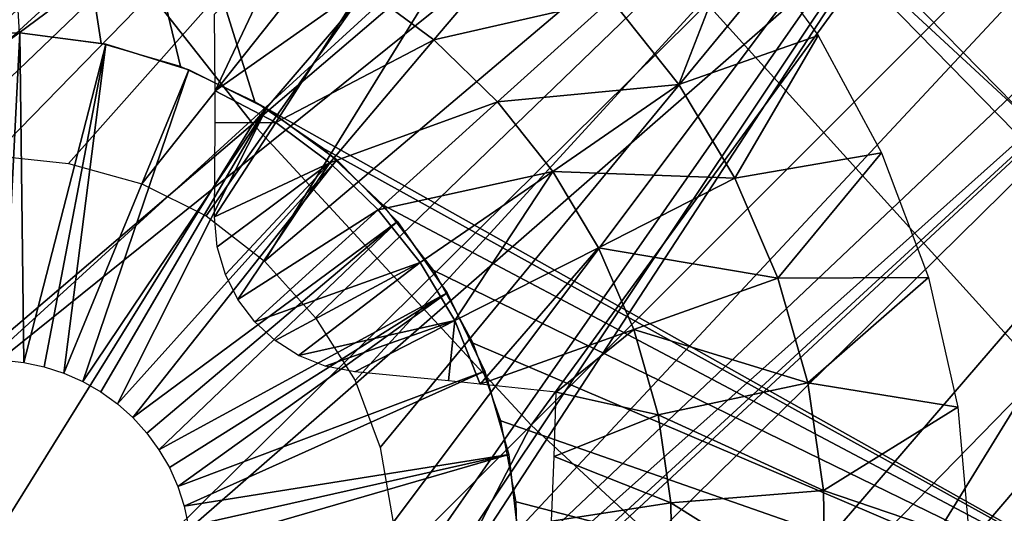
# Model space of a CAD drawing. Header units: millimetres. Extents: x -30.2 to 30.2, y -30.2 to 30.2.
# Tile 31 of 256: x -14 to -10.7, y -12.6 to -11. Entities that reach past the tile are written whole.
import ezdxf

# ---------------------------------------------------------------- set-up
doc = ezdxf.new("R2010")
doc.units = ezdxf.units.MM
doc.header["$LTSCALE"] = 52.148148
for name, color, linetype in [('107', 7, 'CONTINUOUS'), ('112', 7, 'CONTINUOUS'), ('122', 7, 'CONTINUOUS'), ('180', 7, 'CONTINUOUS'), ('2', 7, 'CONTINUOUS'), ('206', 7, 'CONTINUOUS'), ('325', 7, 'CONTINUOUS'), ('357', 7, 'CONTINUOUS'), ('358', 7, 'CONTINUOUS'), ('359', 7, 'CONTINUOUS'), ('360', 7, 'CONTINUOUS'), ('361', 7, 'CONTINUOUS'), ('73', 7, 'CONTINUOUS'), ('77', 7, 'CONTINUOUS'), ('82', 7, 'CONTINUOUS')]:
    doc.layers.add(name, color=color, linetype=linetype)

msp = doc.modelspace()

# ---------------------------------------------------------------- linework, layer by layer
at = {"layer": '107', "color": 251, "linetype": 'Continuous', "true_color": 0x4c4c4c}
for points in [[(-11.5063, -10.4051, -130.1837), (-10.1181, -10.0953, -131.4064), (-10.6351, -11.294, -130.1837), (-11.5063, -10.4051, -130.1837)], [(-11.6705, -19.7983, -122.7), (-12.4756, -19.3011, -122.7), (-7.3619, -12.2512, -131.4064), (-11.6705, -19.7983, -122.7)], [(-7.3619, -12.2512, -131.4064), (-12.4756, -19.3011, -122.7), (-8.5864, -13.398, -129.7829), (-7.3619, -12.2512, -131.4064)], [(-6.7519, -12.5977, -131.4064), (-11.6705, -19.7983, -122.7), (-7.3619, -12.2512, -131.4064), (-6.7519, -12.5977, -131.4064)]]:
    msp.add_3dface(points, dxfattribs=at)
at = {"layer": '112', "color": 251, "linetype": 'Continuous', "true_color": 0x4c4c4c}
for points in [[(-13.4485, 1.9183, -131.7), (-13.3362, 2.5725, -131.7), (0.6319, -13.5701, -131.7), (-13.4485, 1.9183, -131.7)], [(-13.3362, 2.5725, -131.7), (-5.9544, -5.3424, -131.7), (0.6319, -13.5701, -131.7), (-13.3362, 2.5725, -131.7)], [(-13.5711, 0.6036, -131.7), (-13.4485, 1.9183, -131.7), (-0.6768, -13.5679, -131.7), (-13.5711, 0.6036, -131.7)], [(-0.6768, -13.5679, -131.7), (-13.4485, 1.9183, -131.7), (0.6319, -13.5701, -131.7), (-0.6768, -13.5679, -131.7)], [(-13.563, -0.7327, -131.7), (-13.5711, 0.6036, -131.7), (-1.9947, -13.4364, -131.7), (-13.563, -0.7327, -131.7)], [(-1.9947, -13.4364, -131.7), (-13.5711, 0.6036, -131.7), (-0.6768, -13.5679, -131.7), (-1.9947, -13.4364, -131.7)], [(-13.4273, -2.0581, -131.7), (-13.563, -0.7327, -131.7), (-3.2919, -13.1801, -131.7), (-13.4273, -2.0581, -131.7)], [(-3.2919, -13.1801, -131.7), (-13.563, -0.7327, -131.7), (-1.9947, -13.4364, -131.7), (-3.2919, -13.1801, -131.7)], [(-13.1663, -3.3439, -131.7), (-13.4273, -2.0581, -131.7), (-4.5421, -12.8019, -131.7), (-13.1663, -3.3439, -131.7)], [(-4.5421, -12.8019, -131.7), (-13.4273, -2.0581, -131.7), (-3.2919, -13.1801, -131.7), (-4.5421, -12.8019, -131.7)], [(-12.7724, -4.615, -131.7), (-13.1663, -3.3439, -131.7), (-5.7701, -12.2926, -131.7), (-12.7724, -4.615, -131.7)], [(-5.7701, -12.2926, -131.7), (-13.1663, -3.3439, -131.7), (-4.5421, -12.8019, -131.7), (-5.7701, -12.2926, -131.7)], [(-12.2547, -5.854, -131.7), (-12.7724, -4.615, -131.7), (-6.9571, -11.6629, -131.7), (-12.2547, -5.854, -131.7)], [(-6.9571, -11.6629, -131.7), (-12.7724, -4.615, -131.7), (-5.7701, -12.2926, -131.7), (-6.9571, -11.6629, -131.7)], [(-8.0669, -10.9302, -131.7), (-12.2547, -5.854, -131.7), (-6.9571, -11.6629, -131.7), (-8.0669, -10.9302, -131.7)]]:
    msp.add_3dface(points, dxfattribs=at)
at = {"layer": '122', "color": 251, "linetype": 'Continuous', "true_color": 0x4c4c4c}
for points in [[(-11.5063, -10.4051, -130.1837), (-10.6351, -11.294, -130.1837), (-11.5522, -10.4466, -123.0965), (-11.5063, -10.4051, -130.1837)], [(-11.5522, -10.4466, -123.0965), (-10.6351, -11.294, -130.1837), (-10.6918, -11.3256, -123.0965), (-11.5522, -10.4466, -123.0965)]]:
    msp.add_3dface(points, dxfattribs=at)
at = {"layer": '180', "color": 251, "linetype": 'Continuous', "true_color": 0x4c4c4c}
for points in [[(-3.3991, -12.5941, -129.9), (-12.7585, -2.7237, -129.9), (-4.0131, -12.4132, -129.9), (-3.3991, -12.5941, -129.9)], [(-12.7585, -2.7237, -129.9), (-3.3991, -12.5941, -129.9), (-7.8659, -7.1692, -129.9), (-12.7585, -2.7237, -129.9)], [(-4.0131, -12.4132, -129.9), (-12.7585, -2.7237, -129.9), (-12.5948, -3.3794, -129.9), (-4.0131, -12.4132, -129.9)], [(-4.6168, -12.2004, -129.9), (-4.0131, -12.4132, -129.9), (-12.5948, -3.3794, -129.9), (-4.6168, -12.2004, -129.9)], [(-5.2163, -11.9546, -129.9), (-4.6168, -12.2004, -129.9), (-12.5948, -3.3794, -129.9), (-5.2163, -11.9546, -129.9)], [(-12.404, -4.0175, -129.9), (-5.2163, -11.9546, -129.9), (-12.5948, -3.3794, -129.9), (-12.404, -4.0175, -129.9)], [(-5.8073, -11.6776, -129.9), (-5.2163, -11.9546, -129.9), (-12.404, -4.0175, -129.9), (-5.8073, -11.6776, -129.9)], [(-12.1862, -4.6379, -129.9), (-5.8073, -11.6776, -129.9), (-12.404, -4.0175, -129.9), (-12.1862, -4.6379, -129.9)], [(-6.3857, -11.3717, -129.9), (-5.8073, -11.6776, -129.9), (-12.1862, -4.6379, -129.9), (-6.3857, -11.3717, -129.9)], [(-11.9413, -5.2408, -129.9), (-6.3857, -11.3717, -129.9), (-12.1862, -4.6379, -129.9), (-11.9413, -5.2408, -129.9)], [(-6.9474, -11.039, -129.9), (-6.3857, -11.3717, -129.9), (-11.9413, -5.2408, -129.9), (-6.9474, -11.039, -129.9)], [(-11.6694, -5.8261, -129.9), (-6.9474, -11.039, -129.9), (-11.9413, -5.2408, -129.9), (-11.6694, -5.8261, -129.9)], [(-7.4884, -10.6816, -129.9), (-6.9474, -11.039, -129.9), (-11.6694, -5.8261, -129.9), (-7.4884, -10.6816, -129.9)]]:
    msp.add_3dface(points, dxfattribs=at)
at = {"layer": '2', "color": 251, "linetype": 'Continuous', "true_color": 0x4c4c4c}
for points in [[(-13.2291, -11.2988, 6.644), (-9.3831, -6.8172, 6.8418), (-14.0749, -10.226, 6.644), (-13.2291, -11.2988, 6.644)], [(-8.8193, -7.5324, 6.8418), (-9.3831, -6.8172, 6.8418), (-13.2291, -11.2988, 6.644), (-8.8193, -7.5324, 6.8418)], [(-12.3019, -12.3019, 6.644), (-8.8193, -7.5324, 6.8418), (-13.2291, -11.2988, 6.644), (-12.3019, -12.3019, 6.644)], [(-8.2012, -8.2012, 6.8418), (-8.8193, -7.5324, 6.8418), (-12.3019, -12.3019, 6.644), (-8.2012, -8.2012, 6.8418)], [(-11.2988, -13.2291, 6.644), (-8.2012, -8.2012, 6.8418), (-12.3019, -12.3019, 6.644), (-11.2988, -13.2291, 6.644)], [(-7.5324, -8.8193, 6.8418), (-8.2012, -8.2012, 6.8418), (-11.2988, -13.2291, 6.644), (-7.5324, -8.8193, 6.8418)], [(-10.226, -14.0749, 6.644), (-7.5324, -8.8193, 6.8418), (-11.2988, -13.2291, 6.644), (-10.226, -14.0749, 6.644)], [(-17.6365, -15.063, 6.367), (-13.2291, -11.2988, 6.644), (-14.0749, -10.226, 6.644), (-17.6365, -15.063, 6.367)], [(-17.6365, -15.063, 6.367), (-16.4003, -16.4003, 6.367), (-13.2291, -11.2988, 6.644), (-17.6365, -15.063, 6.367)], [(-16.4003, -16.4003, 6.367), (-12.3019, -12.3019, 6.644), (-13.2291, -11.2988, 6.644), (-16.4003, -16.4003, 6.367)], [(-16.4003, -16.4003, 6.367), (-15.063, -17.6365, 6.367), (-12.3019, -12.3019, 6.644), (-16.4003, -16.4003, 6.367)], [(-15.063, -17.6365, 6.367), (-11.2988, -13.2291, 6.644), (-12.3019, -12.3019, 6.644), (-15.063, -17.6365, 6.367)]]:
    msp.add_3dface(points, dxfattribs=at)
at = {"layer": '206', "color": 251, "linetype": 'Continuous', "true_color": 0x4c4c4c}
for points in [[(-18.623, -11.617, -121.7), (-12.8676, -4.9511, -121.7), (-19.0869, -10.8352, -121.7), (-18.623, -11.617, -121.7)], [(-12.3518, -6.1223, -121.7), (-12.8676, -4.9511, -121.7), (-18.623, -11.617, -121.7), (-12.3518, -6.1223, -121.7)], [(-18.1276, -12.3769, -121.7), (-12.3518, -6.1223, -121.7), (-18.623, -11.617, -121.7), (-18.1276, -12.3769, -121.7)], [(-11.7409, -7.227, -121.7), (-12.3518, -6.1223, -121.7), (-18.1276, -12.3769, -121.7), (-11.7409, -7.227, -121.7)], [(-17.5989, -13.1169, -121.7), (-11.7409, -7.227, -121.7), (-18.1276, -12.3769, -121.7), (-17.5989, -13.1169, -121.7)], [(-11.7409, -7.227, -121.7), (-17.5989, -13.1169, -121.7), (-14.9921, -11.7489, -121.7), (-11.7409, -7.227, -121.7)], [(-11.7409, -7.227, -121.7), (-14.9921, -11.7489, -121.7), (-14.7752, -11.5964, -121.7), (-11.7409, -7.227, -121.7)], [(-11.0339, -8.2663, -121.7), (-11.7409, -7.227, -121.7), (-14.7752, -11.5964, -121.7), (-11.0339, -8.2663, -121.7)], [(-14.5537, -11.4879, -121.7), (-11.0339, -8.2663, -121.7), (-14.7752, -11.5964, -121.7), (-14.5537, -11.4879, -121.7)], [(-14.3274, -11.4235, -121.7), (-11.0339, -8.2663, -121.7), (-14.5537, -11.4879, -121.7), (-14.3274, -11.4235, -121.7)], [(-14.0924, -11.404, -121.7), (-11.0339, -8.2663, -121.7), (-14.3274, -11.4235, -121.7), (-14.0924, -11.404, -121.7)], [(-13.8424, -11.4308, -121.7), (-11.0339, -8.2663, -121.7), (-14.0924, -11.404, -121.7), (-13.8424, -11.4308, -121.7)], [(-13.5988, -11.4992, -121.7), (-11.0339, -8.2663, -121.7), (-13.8424, -11.4308, -121.7), (-13.5988, -11.4992, -121.7)], [(-13.3842, -11.605, -121.7), (-11.0339, -8.2663, -121.7), (-13.5988, -11.4992, -121.7), (-13.3842, -11.605, -121.7)], [(-13.1904, -11.7565, -121.7), (-11.0339, -8.2663, -121.7), (-13.3842, -11.605, -121.7), (-13.1904, -11.7565, -121.7)], [(-10.2252, -9.2465, -121.7), (-11.0339, -8.2663, -121.7), (-13.1904, -11.7565, -121.7), (-10.2252, -9.2465, -121.7)], [(-13.0197, -11.9452, -121.7), (-10.2252, -9.2465, -121.7), (-13.1904, -11.7565, -121.7), (-13.0197, -11.9452, -121.7)], [(-12.8884, -12.1532, -121.7), (-10.2252, -9.2465, -121.7), (-13.0197, -11.9452, -121.7), (-12.8884, -12.1532, -121.7)], [(-9.331, -10.1495, -121.7), (-10.2252, -9.2465, -121.7), (-12.8892, -13.3285, -121.7), (-9.331, -10.1495, -121.7)], [(-12.8892, -13.3285, -121.7), (-10.2252, -9.2465, -121.7), (-12.8025, -13.1098, -121.7), (-12.8892, -13.3285, -121.7)], [(-12.8047, -12.3773, -121.7), (-10.2252, -9.2465, -121.7), (-12.8884, -12.1532, -121.7), (-12.8047, -12.3773, -121.7)], [(-12.761, -12.6266, -121.7), (-10.2252, -9.2465, -121.7), (-12.8047, -12.3773, -121.7), (-12.761, -12.6266, -121.7)], [(-12.8025, -13.1098, -121.7), (-10.2252, -9.2465, -121.7), (-12.7595, -12.878, -121.7), (-12.8025, -13.1098, -121.7)], [(-12.7595, -12.878, -121.7), (-10.2252, -9.2465, -121.7), (-12.761, -12.6266, -121.7), (-12.7595, -12.878, -121.7)], [(-8.3678, -10.9571, -121.7), (-9.331, -10.1495, -121.7), (-15.1487, -15.8796, -121.7), (-8.3678, -10.9571, -121.7)], [(-15.1487, -15.8796, -121.7), (-9.331, -10.1495, -121.7), (-13.1928, -13.7386, -121.7), (-15.1487, -15.8796, -121.7)], [(-13.1928, -13.7386, -121.7), (-9.331, -10.1495, -121.7), (-13.0193, -13.5381, -121.7), (-13.1928, -13.7386, -121.7)], [(-13.0193, -13.5381, -121.7), (-9.331, -10.1495, -121.7), (-12.8892, -13.3285, -121.7), (-13.0193, -13.5381, -121.7)], [(-14.4686, -16.5038, -121.7), (-8.3678, -10.9571, -121.7), (-15.1487, -15.8796, -121.7), (-14.4686, -16.5038, -121.7)], [(-13.7683, -17.0945, -121.7), (-8.3678, -10.9571, -121.7), (-14.4686, -16.5038, -121.7), (-13.7683, -17.0945, -121.7)], [(-7.3299, -11.6757, -121.7), (-8.3678, -10.9571, -121.7), (-13.7683, -17.0945, -121.7), (-7.3299, -11.6757, -121.7)], [(-13.0486, -17.65, -121.7), (-7.3299, -11.6757, -121.7), (-13.7683, -17.0945, -121.7), (-13.0486, -17.65, -121.7)], [(-6.2163, -12.3063, -121.7), (-7.3299, -11.6757, -121.7), (-13.0486, -17.65, -121.7), (-6.2163, -12.3063, -121.7)], [(-12.2998, -18.1778, -121.7), (-6.2163, -12.3063, -121.7), (-13.0486, -17.65, -121.7), (-12.2998, -18.1778, -121.7)], [(-6.2163, -12.3063, -121.7), (-12.2998, -18.1778, -121.7), (-6.1562, -12.3458, -121.7), (-6.2163, -12.3063, -121.7)], [(-6.1562, -12.3458, -121.7), (-12.2998, -18.1778, -121.7), (-6.1096, -12.3961, -121.7), (-6.1562, -12.3458, -121.7)], [(-6.1096, -12.3961, -121.7), (-12.2998, -18.1778, -121.7), (-6.0761, -12.459, -121.7), (-6.1096, -12.3961, -121.7)], [(-6.0761, -12.459, -121.7), (-12.2998, -18.1778, -121.7), (-6.0557, -12.5336, -121.7), (-6.0761, -12.459, -121.7)], [(-12.2998, -18.1778, -121.7), (-11.5237, -18.6775, -121.7), (-6.0557, -12.5336, -121.7), (-12.2998, -18.1778, -121.7)], [(-6.0557, -12.5336, -121.7), (-11.5237, -18.6775, -121.7), (-6.0529, -12.605, -121.7), (-6.0557, -12.5336, -121.7)]]:
    msp.add_3dface(points, dxfattribs=at)
at = {"layer": '325', "color": 25, "linetype": 'Continuous', "true_color": 0x996633}
for points in [[(-13.7332, -11.031, -123.2), (-14.0054, -10.9959, -123.2), (-14.1728, -8.1821, -123.2), (-13.7332, -11.031, -123.2)], [(-13.4698, -11.1082, -123.2), (-13.7332, -11.031, -123.2), (-14.1728, -8.1821, -123.2), (-13.4698, -11.1082, -123.2)], [(-13.2218, -11.2257, -123.2), (-13.4698, -11.1082, -123.2), (-14.1728, -8.1821, -123.2), (-13.2218, -11.2257, -123.2)], [(-9.5619, -13.281, -123.2), (-13.2218, -11.2257, -123.2), (-14.1728, -8.1821, -123.2), (-9.5619, -13.281, -123.2)], [(-12.9952, -11.3804, -123.2), (-13.2218, -11.2257, -123.2), (-9.5619, -13.281, -123.2), (-12.9952, -11.3804, -123.2)], [(-12.795, -11.5694, -123.2), (-12.9952, -11.3804, -123.2), (-9.5619, -13.281, -123.2), (-12.795, -11.5694, -123.2)], [(-12.6266, -11.7878, -123.2), (-12.795, -11.5694, -123.2), (-9.5619, -13.281, -123.2), (-12.6266, -11.7878, -123.2)], [(-12.4948, -12.0296, -123.2), (-12.6266, -11.7878, -123.2), (-9.5619, -13.281, -123.2), (-12.4948, -12.0296, -123.2)], [(-12.4028, -12.2882, -123.2), (-12.4948, -12.0296, -123.2), (-9.5619, -13.281, -123.2), (-12.4028, -12.2882, -123.2)], [(-21.0299, -12.276, -123.2), (-14.7151, -14.3792, -123.2), (-13.5342, -18.98, -123.2), (-21.0299, -12.276, -123.2)], [(-14.3227, -19.6931, -123.2), (-21.0299, -12.276, -123.2), (-13.5342, -18.98, -123.2), (-14.3227, -19.6931, -123.2)], [(-12.3523, -12.558, -123.2), (-12.4028, -12.2882, -123.2), (-9.5619, -13.281, -123.2), (-12.3523, -12.558, -123.2)], [(-12.3447, -12.8323, -123.2), (-12.3523, -12.558, -123.2), (-9.5619, -13.281, -123.2), (-12.3447, -12.8323, -123.2)]]:
    msp.add_3dface(points, dxfattribs=at)
at = {"layer": '357', "linetype": 'Continuous'}
for points in [[(-14.2935, -11.0053, -116.7), (-14.0046, -10.9959, -116.7), (-14.2935, -11.0053, -123.2), (-14.2935, -11.0053, -116.7)], [(-14.2935, -11.0053, -123.2), (-14.0046, -10.9959, -116.7), (-14.0046, -10.9959, -123.2), (-14.2935, -11.0053, -123.2)]]:
    msp.add_3dface(points, dxfattribs=at)
at = {"layer": '358', "linetype": 'Continuous'}
for points in [[(-14.0046, -10.9959, -123.2), (-14.0046, -10.9959, -116.7), (-13.7181, -11.0342, -116.7), (-14.0046, -10.9959, -123.2)], [(-14.0046, -10.9959, -123.2), (-13.7181, -11.0342, -116.7), (-13.7181, -11.0342, -123.2), (-14.0046, -10.9959, -123.2)], [(-13.7181, -11.0342, -116.7), (-13.4419, -11.1192, -116.7), (-13.7181, -11.0342, -123.2), (-13.7181, -11.0342, -116.7)], [(-13.7181, -11.0342, -123.2), (-13.4419, -11.1192, -116.7), (-13.4419, -11.1192, -123.2), (-13.7181, -11.0342, -123.2)], [(-13.4419, -11.1192, -116.7), (-13.1833, -11.2484, -116.7), (-13.4419, -11.1192, -123.2), (-13.4419, -11.1192, -116.7)], [(-13.4419, -11.1192, -123.2), (-13.1833, -11.2484, -116.7), (-13.1833, -11.2484, -123.2), (-13.4419, -11.1192, -123.2)], [(-13.1833, -11.2484, -116.7), (-12.9496, -11.4184, -116.7), (-13.1833, -11.2484, -123.2), (-13.1833, -11.2484, -116.7)], [(-13.1833, -11.2484, -123.2), (-12.9496, -11.4184, -116.7), (-12.9496, -11.4184, -123.2), (-13.1833, -11.2484, -123.2)], [(-12.9496, -11.4184, -116.7), (-12.7471, -11.6246, -116.7), (-12.9496, -11.4184, -123.2), (-12.9496, -11.4184, -116.7)], [(-12.9496, -11.4184, -123.2), (-12.7471, -11.6246, -116.7), (-12.7471, -11.6246, -123.2), (-12.9496, -11.4184, -123.2)], [(-12.7471, -11.6246, -116.7), (-12.5812, -11.8613, -116.7), (-12.7471, -11.6246, -123.2), (-12.7471, -11.6246, -116.7)], [(-12.7471, -11.6246, -123.2), (-12.5812, -11.8613, -116.7), (-12.5812, -11.8613, -123.2), (-12.7471, -11.6246, -123.2)], [(-12.5812, -11.8613, -116.7), (-12.4566, -12.1221, -116.7), (-12.5812, -11.8613, -123.2), (-12.5812, -11.8613, -116.7)], [(-12.5812, -11.8613, -123.2), (-12.4566, -12.1221, -116.7), (-12.4566, -12.1221, -123.2), (-12.5812, -11.8613, -123.2)], [(-12.4566, -12.1221, -116.7), (-12.3766, -12.3998, -116.7), (-12.4566, -12.1221, -123.2), (-12.4566, -12.1221, -116.7)], [(-12.4566, -12.1221, -123.2), (-12.3766, -12.3998, -116.7), (-12.3766, -12.3998, -123.2), (-12.4566, -12.1221, -123.2)], [(-12.3766, -12.3998, -116.7), (-12.3434, -12.6869, -116.7), (-12.3766, -12.3998, -123.2), (-12.3766, -12.3998, -116.7)], [(-12.3766, -12.3998, -123.2), (-12.3434, -12.6869, -116.7), (-12.3434, -12.6869, -123.2), (-12.3766, -12.3998, -123.2)]]:
    msp.add_3dface(points, dxfattribs=at)
at = {"layer": '359', "linetype": 'Continuous'}
for points in [[(-13.9909, -12.0935, -113.7), (-14.0046, -10.9959, -116.7), (-14.0594, -12.0865, -113.7), (-13.9909, -12.0935, -113.7)], [(-13.7181, -11.0342, -116.7), (-14.0046, -10.9959, -116.7), (-13.9909, -12.0935, -113.7), (-13.7181, -11.0342, -116.7)], [(-13.9235, -12.1077, -113.7), (-13.7181, -11.0342, -116.7), (-13.9909, -12.0935, -113.7), (-13.9235, -12.1077, -113.7)], [(-13.858, -12.1288, -113.7), (-13.7181, -11.0342, -116.7), (-13.9235, -12.1077, -113.7), (-13.858, -12.1288, -113.7)], [(-13.4419, -11.1192, -116.7), (-13.7181, -11.0342, -116.7), (-13.858, -12.1288, -113.7), (-13.4419, -11.1192, -116.7)], [(-13.795, -12.1567, -113.7), (-13.4419, -11.1192, -116.7), (-13.858, -12.1288, -113.7), (-13.795, -12.1567, -113.7)], [(-13.1833, -11.2484, -116.7), (-13.4419, -11.1192, -116.7), (-13.795, -12.1567, -113.7), (-13.1833, -11.2484, -116.7)], [(-13.7353, -12.191, -113.7), (-13.1833, -11.2484, -116.7), (-13.795, -12.1567, -113.7), (-13.7353, -12.191, -113.7)], [(-13.6794, -12.2314, -113.7), (-13.1833, -11.2484, -116.7), (-13.7353, -12.191, -113.7), (-13.6794, -12.2314, -113.7)], [(-12.9496, -11.4184, -116.7), (-13.1833, -11.2484, -116.7), (-13.6794, -12.2314, -113.7), (-12.9496, -11.4184, -116.7)], [(-13.6281, -12.2774, -113.7), (-12.9496, -11.4184, -116.7), (-13.6794, -12.2314, -113.7), (-13.6281, -12.2774, -113.7)], [(-12.7471, -11.6246, -116.7), (-12.9496, -11.4184, -116.7), (-13.6281, -12.2774, -113.7), (-12.7471, -11.6246, -116.7)], [(-13.5819, -12.3285, -113.7), (-12.7471, -11.6246, -116.7), (-13.6281, -12.2774, -113.7), (-13.5819, -12.3285, -113.7)], [(-13.5413, -12.3841, -113.7), (-12.7471, -11.6246, -116.7), (-13.5819, -12.3285, -113.7), (-13.5413, -12.3841, -113.7)], [(-12.5812, -11.8613, -116.7), (-12.7471, -11.6246, -116.7), (-13.5413, -12.3841, -113.7), (-12.5812, -11.8613, -116.7)], [(-13.5067, -12.4437, -113.7), (-12.5812, -11.8613, -116.7), (-13.5413, -12.3841, -113.7), (-13.5067, -12.4437, -113.7)], [(-13.4786, -12.5066, -113.7), (-12.5812, -11.8613, -116.7), (-13.5067, -12.4437, -113.7), (-13.4786, -12.5066, -113.7)], [(-12.4566, -12.1221, -116.7), (-12.5812, -11.8613, -116.7), (-13.4786, -12.5066, -113.7), (-12.4566, -12.1221, -116.7)], [(-13.4572, -12.572, -113.7), (-12.4566, -12.1221, -116.7), (-13.4786, -12.5066, -113.7), (-13.4572, -12.572, -113.7)], [(-12.3766, -12.3998, -116.7), (-12.4566, -12.1221, -116.7), (-13.4572, -12.572, -113.7), (-12.3766, -12.3998, -116.7)], [(-13.4427, -12.6394, -113.7), (-12.3766, -12.3998, -116.7), (-13.4572, -12.572, -113.7), (-13.4427, -12.6394, -113.7)], [(-13.4353, -12.7079, -113.7), (-12.3766, -12.3998, -116.7), (-13.4427, -12.6394, -113.7), (-13.4353, -12.7079, -113.7)], [(-12.3434, -12.6869, -116.7), (-12.3766, -12.3998, -116.7), (-13.4353, -12.7079, -113.7), (-12.3434, -12.6869, -116.7)]]:
    msp.add_3dface(points, dxfattribs=at)
at = {"layer": '360', "linetype": 'Continuous'}
msp.add_3dface([(-14.0046, -10.9959, -116.7), (-14.2935, -11.0053, -116.7), (-14.0594, -12.0865, -113.7), (-14.0046, -10.9959, -116.7)], dxfattribs=at)
at = {"layer": '361', "linetype": 'Continuous'}
for points in [[(-12.6263, -11.0196, -125.3028), (-12.8639, -10.843, -125.3028), (-12.296, -10.6312, -125.0336), (-12.6263, -11.0196, -125.3028)], [(-12.6263, -11.0196, -125.3028), (-12.296, -10.6312, -125.0336), (-12.0356, -10.8837, -125.0336), (-12.6263, -11.0196, -125.3028)], [(-12.0356, -10.8837, -125.0336), (-11.6089, -10.6474, -124.7125), (-11.8104, -11.1681, -125.0336), (-12.0356, -10.8837, -125.0336)], [(-11.6089, -10.6474, -124.7125), (-11.3466, -11.0052, -124.7125), (-11.8104, -11.1681, -125.0336), (-11.6089, -10.6474, -124.7125)], [(-13.1225, -10.6989, -125.3028), (-13.3546, -11.1889, -125.5184), (-13.3566, -10.9343, -125.4343), (-13.1225, -10.6989, -125.3028)], [(-12.8639, -10.843, -125.3028), (-13.3546, -11.1889, -125.5184), (-13.1225, -10.6989, -125.3028), (-12.8639, -10.843, -125.3028)], [(-13.1527, -11.2942, -125.5162), (-13.3546, -11.1889, -125.5184), (-12.8639, -10.843, -125.3028), (-13.1527, -11.2942, -125.5162)], [(-12.6263, -11.0196, -125.3028), (-13.1527, -11.2942, -125.5162), (-12.8639, -10.843, -125.3028), (-12.6263, -11.0196, -125.3028)], [(-12.4138, -11.2257, -125.3028), (-12.6263, -11.0196, -125.3028), (-12.0356, -10.8837, -125.0336), (-12.4138, -11.2257, -125.3028)], [(-12.4138, -11.2257, -125.3028), (-12.0356, -10.8837, -125.0336), (-11.8104, -11.1681, -125.0336), (-12.4138, -11.2257, -125.3028)], [(-11.8104, -11.1681, -125.0336), (-11.3466, -11.0052, -124.7125), (-11.6243, -11.4795, -125.0336), (-11.8104, -11.1681, -125.0336)], [(-11.3466, -11.0052, -124.7125), (-11.1354, -11.3952, -124.7125), (-11.6243, -11.4795, -125.0336), (-11.3466, -11.0052, -124.7125)], [(-12.9724, -11.4285, -125.5162), (-13.1527, -11.2942, -125.5162), (-12.6263, -11.0196, -125.3028), (-12.9724, -11.4285, -125.5162)], [(-12.4138, -11.2257, -125.3028), (-12.9724, -11.4285, -125.5162), (-12.6263, -11.0196, -125.3028), (-12.4138, -11.2257, -125.3028)], [(-12.2301, -11.4578, -125.3028), (-12.4138, -11.2257, -125.3028), (-11.8104, -11.1681, -125.0336), (-12.2301, -11.4578, -125.3028)], [(-12.2301, -11.4578, -125.3028), (-11.8104, -11.1681, -125.0336), (-11.6243, -11.4795, -125.0336), (-12.2301, -11.4578, -125.3028)], [(-13.3546, -11.1889, -125.5184), (-13.1527, -11.2942, -125.5162), (-13.3544, -11.2952, -125.5495), (-13.3546, -11.1889, -125.5184)], [(-12.8112, -11.5851, -125.5162), (-12.9724, -11.4285, -125.5162), (-12.4138, -11.2257, -125.3028), (-12.8112, -11.5851, -125.5162)], [(-12.2301, -11.4578, -125.3028), (-12.8112, -11.5851, -125.5162), (-12.4138, -11.2257, -125.3028), (-12.2301, -11.4578, -125.3028)], [(-13.1527, -11.2942, -125.5162), (-12.9724, -11.4285, -125.5162), (-13.3564, -11.6086, -125.6278), (-13.1527, -11.2942, -125.5162)], [(-13.3544, -11.2952, -125.5495), (-13.1527, -11.2942, -125.5162), (-13.3564, -11.6086, -125.6278), (-13.3544, -11.2952, -125.5495)], [(-11.6243, -11.4795, -125.0336), (-11.1354, -11.3952, -124.7125), (-11.4804, -11.8124, -125.0336), (-11.6243, -11.4795, -125.0336)], [(-11.1354, -11.3952, -124.7125), (-10.9793, -11.8105, -124.7125), (-11.4804, -11.8124, -125.0336), (-11.1354, -11.3952, -124.7125)], [(-13.3564, -11.6086, -125.6278), (-12.9724, -11.4285, -125.5162), (-13.3474, -11.7082, -125.6472), (-13.3564, -11.6086, -125.6278)], [(-13.3474, -11.7082, -125.6472), (-12.9724, -11.4285, -125.5162), (-13.3203, -11.8007, -125.6607), (-13.3474, -11.7082, -125.6472)], [(-13.3203, -11.8007, -125.6607), (-12.9724, -11.4285, -125.5162), (-13.2782, -11.8838, -125.6685), (-13.3203, -11.8007, -125.6607)], [(-12.9724, -11.4285, -125.5162), (-12.8112, -11.5851, -125.5162), (-13.2782, -11.8838, -125.6685), (-12.9724, -11.4285, -125.5162)], [(-12.6716, -11.7612, -125.5162), (-12.8112, -11.5851, -125.5162), (-12.2301, -11.4578, -125.3028), (-12.6716, -11.7612, -125.5162)], [(-12.556, -11.954, -125.5162), (-12.6716, -11.7612, -125.5162), (-12.2301, -11.4578, -125.3028), (-12.556, -11.954, -125.5162)], [(-12.0781, -11.7119, -125.3028), (-12.556, -11.954, -125.5162), (-12.2301, -11.4578, -125.3028), (-12.0781, -11.7119, -125.3028)], [(-12.0781, -11.7119, -125.3028), (-12.2301, -11.4578, -125.3028), (-11.6243, -11.4795, -125.0336), (-12.0781, -11.7119, -125.3028)], [(-12.0781, -11.7119, -125.3028), (-11.6243, -11.4795, -125.0336), (-11.4804, -11.8124, -125.0336), (-12.0781, -11.7119, -125.3028)], [(-13.2782, -11.8838, -125.6685), (-12.8112, -11.5851, -125.5162), (-13.2221, -11.9578, -125.6711), (-13.2782, -11.8838, -125.6685)], [(-12.8112, -11.5851, -125.5162), (-12.6716, -11.7612, -125.5162), (-13.2221, -11.9578, -125.6711), (-12.8112, -11.5851, -125.5162)], [(-12.4714, -12.1654, -125.5184), (-12.556, -11.954, -125.5162), (-12.0781, -11.7119, -125.3028), (-12.4714, -12.1654, -125.5184)], [(-11.9607, -11.9837, -125.3028), (-12.4714, -12.1654, -125.5184), (-12.0781, -11.7119, -125.3028), (-11.9607, -11.9837, -125.3028)], [(-11.9607, -11.9837, -125.3028), (-12.0781, -11.7119, -125.3028), (-11.4804, -11.8124, -125.0336), (-11.9607, -11.9837, -125.3028)], [(-13.2221, -11.9578, -125.6711), (-12.6716, -11.7612, -125.5162), (-13.1544, -12.0204, -125.6685), (-13.2221, -11.9578, -125.6711)], [(-13.1544, -12.0204, -125.6685), (-12.6716, -11.7612, -125.5162), (-13.0765, -12.0701, -125.6606), (-13.1544, -12.0204, -125.6685)], [(-12.6716, -11.7612, -125.5162), (-12.556, -11.954, -125.5162), (-13.0765, -12.0701, -125.6606), (-12.6716, -11.7612, -125.5162)], [(-11.9607, -11.9837, -125.3028), (-11.4804, -11.8124, -125.0336), (-11.3812, -12.1614, -125.0336), (-11.9607, -11.9837, -125.3028)], [(-11.4804, -11.8124, -125.0336), (-10.9793, -11.8105, -124.7125), (-11.3812, -12.1614, -125.0336), (-11.4804, -11.8124, -125.0336)], [(-10.9793, -11.8105, -124.7125), (-10.8813, -12.243, -124.7125), (-11.3812, -12.1614, -125.0336), (-10.9793, -11.8105, -124.7125)], [(-13.0765, -12.0701, -125.6606), (-12.556, -11.954, -125.5162), (-12.9874, -12.1063, -125.6471), (-13.0765, -12.0701, -125.6606)], [(-12.556, -11.954, -125.5162), (-12.8893, -12.1251, -125.6278), (-12.9874, -12.1063, -125.6471), (-12.556, -11.954, -125.5162)], [(-12.5769, -12.1547, -125.5494), (-12.8893, -12.1251, -125.6278), (-12.556, -11.954, -125.5162), (-12.5769, -12.1547, -125.5494)], [(-12.4714, -12.1654, -125.5184), (-12.5769, -12.1547, -125.5494), (-12.556, -11.954, -125.5162), (-12.4714, -12.1654, -125.5184)], [(-12.2184, -12.193, -125.4343), (-12.4714, -12.1654, -125.5184), (-11.9607, -11.9837, -125.3028), (-12.2184, -12.193, -125.4343)], [(-11.8797, -12.2684, -125.3028), (-12.2184, -12.193, -125.4343), (-11.9607, -11.9837, -125.3028), (-11.8797, -12.2684, -125.3028)], [(-11.8797, -12.2684, -125.3028), (-11.9607, -11.9837, -125.3028), (-11.3812, -12.1614, -125.0336), (-11.8797, -12.2684, -125.3028)], [(-11.8797, -12.2684, -125.3028), (-11.3812, -12.1614, -125.0336), (-11.3284, -12.5202, -125.0336), (-11.8797, -12.2684, -125.3028)], [(-11.3812, -12.1614, -125.0336), (-10.8813, -12.243, -124.7125), (-11.3284, -12.5202, -125.0336), (-11.3812, -12.1614, -125.0336)], [(-12.2253, -12.407, -125.4557), (-12.2184, -12.193, -125.4343), (-11.8797, -12.2684, -125.3028), (-12.2253, -12.407, -125.4557)], [(-10.8813, -12.243, -124.7125), (-10.843, -12.685, -124.7125), (-11.3284, -12.5202, -125.0336), (-10.8813, -12.243, -124.7125)], [(-11.8366, -12.5613, -125.3028), (-12.2253, -12.407, -125.4557), (-11.8797, -12.2684, -125.3028), (-11.8366, -12.5613, -125.3028)], [(-11.8366, -12.5613, -125.3028), (-11.8797, -12.2684, -125.3028), (-11.3284, -12.5202, -125.0336), (-11.8366, -12.5613, -125.3028)], [(-12.2339, -12.6217, -125.4686), (-12.2253, -12.407, -125.4557), (-11.8366, -12.5613, -125.3028), (-12.2339, -12.6217, -125.4686)], [(-11.8366, -12.5613, -125.3028), (-11.3284, -12.5202, -125.0336), (-11.3229, -12.8829, -125.0336), (-11.8366, -12.5613, -125.3028)], [(-11.3284, -12.5202, -125.0336), (-10.843, -12.685, -124.7125), (-11.3229, -12.8829, -125.0336), (-11.3284, -12.5202, -125.0336)], [(-11.8321, -12.8573, -125.3028), (-12.2339, -12.6217, -125.4686), (-11.8366, -12.5613, -125.3028), (-11.8321, -12.8573, -125.3028)], [(-11.8321, -12.8573, -125.3028), (-11.8366, -12.5613, -125.3028), (-11.3229, -12.8829, -125.0336), (-11.8321, -12.8573, -125.3028)]]:
    msp.add_3dface(points, dxfattribs=at)
at = {"layer": '73', "color": 251, "linetype": 'Continuous', "true_color": 0x4c4c4c}
for points in [[(-15.9147, -10.2831, -28.6883), (-8.8341, -5.8715, -24.9299), (-15.435, -10.99, -28.6883), (-15.9147, -10.2831, -28.6883)], [(-8.8341, -5.8715, -24.9299), (-8.536, -6.297, -24.9299), (-15.435, -10.99, -28.6883), (-8.8341, -5.8715, -24.9299)], [(-15.435, -10.99, -28.6883), (-8.536, -6.297, -24.9299), (-14.9239, -11.6746, -28.6883), (-15.435, -10.99, -28.6883)], [(-8.536, -6.297, -24.9299), (-8.2175, -6.7074, -24.9299), (-14.9239, -11.6746, -28.6883), (-8.536, -6.297, -24.9299)], [(-14.9239, -11.6746, -28.6883), (-8.2175, -6.7074, -24.9299), (-14.3825, -12.3354, -28.6883), (-14.9239, -11.6746, -28.6883)], [(-8.2175, -6.7074, -24.9299), (-7.8792, -7.1017, -24.9299), (-14.3825, -12.3354, -28.6883), (-8.2175, -6.7074, -24.9299)], [(-14.3825, -12.3354, -28.6883), (-7.8792, -7.1017, -24.9299), (-13.8118, -12.9712, -28.6883), (-14.3825, -12.3354, -28.6883)], [(-7.8792, -7.1017, -24.9299), (-7.522, -7.479, -24.9299), (-13.8118, -12.9712, -28.6883), (-7.8792, -7.1017, -24.9299)], [(-13.8118, -12.9712, -28.6883), (-7.522, -7.479, -24.9299), (-13.2131, -13.5806, -28.6883), (-13.8118, -12.9712, -28.6883)], [(-7.522, -7.479, -24.9299), (-7.1467, -7.8384, -24.9299), (-13.2131, -13.5806, -28.6883), (-7.522, -7.479, -24.9299)], [(-13.2131, -13.5806, -28.6883), (-7.1467, -7.8384, -24.9299), (-12.5875, -14.1624, -28.6883), (-13.2131, -13.5806, -28.6883)], [(-7.1467, -7.8384, -24.9299), (-6.7543, -8.1789, -24.9299), (-12.5875, -14.1624, -28.6883), (-7.1467, -7.8384, -24.9299)], [(-12.5875, -14.1624, -28.6883), (-6.7543, -8.1789, -24.9299), (-11.9363, -14.7154, -28.6883), (-12.5875, -14.1624, -28.6883)], [(-6.7543, -8.1789, -24.9299), (-6.3458, -8.4998, -24.9299), (-11.9363, -14.7154, -28.6883), (-6.7543, -8.1789, -24.9299)], [(-11.9363, -14.7154, -28.6883), (-6.3458, -8.4998, -24.9299), (-11.2609, -15.2385, -28.6883), (-11.9363, -14.7154, -28.6883)], [(-6.3458, -8.4998, -24.9299), (-5.9219, -8.8004, -24.9299), (-11.2609, -15.2385, -28.6883), (-6.3458, -8.4998, -24.9299)], [(-11.2609, -15.2385, -28.6883), (-5.9219, -8.8004, -24.9299), (-10.5625, -15.7306, -28.6883), (-11.2609, -15.2385, -28.6883)]]:
    msp.add_3dface(points, dxfattribs=at)
at = {"layer": '77', "color": 251, "linetype": 'Continuous', "true_color": 0x4c4c4c}
msp.add_3dface([(-14.5612, -12.4887, -29.039), (-13.3773, -13.7493, -29.039), (-14.0286, -13.1332, -30), (-14.5612, -12.4887, -29.039)], dxfattribs=at)
at = {"layer": '82', "color": 251, "linetype": 'Continuous', "true_color": 0x4c4c4c}
for points in [[(-14.0286, -13.1332, -30), (-13.4203, -13.7539, -30), (-21.4429, -12.099, -30), (-14.0286, -13.1332, -30)], [(-21.4429, -12.099, -30), (-13.4203, -13.7539, -30), (-20.4011, -13.7832, -30), (-21.4429, -12.099, -30)]]:
    msp.add_3dface(points, dxfattribs=at)

doc.saveas('drawing.dxf')
